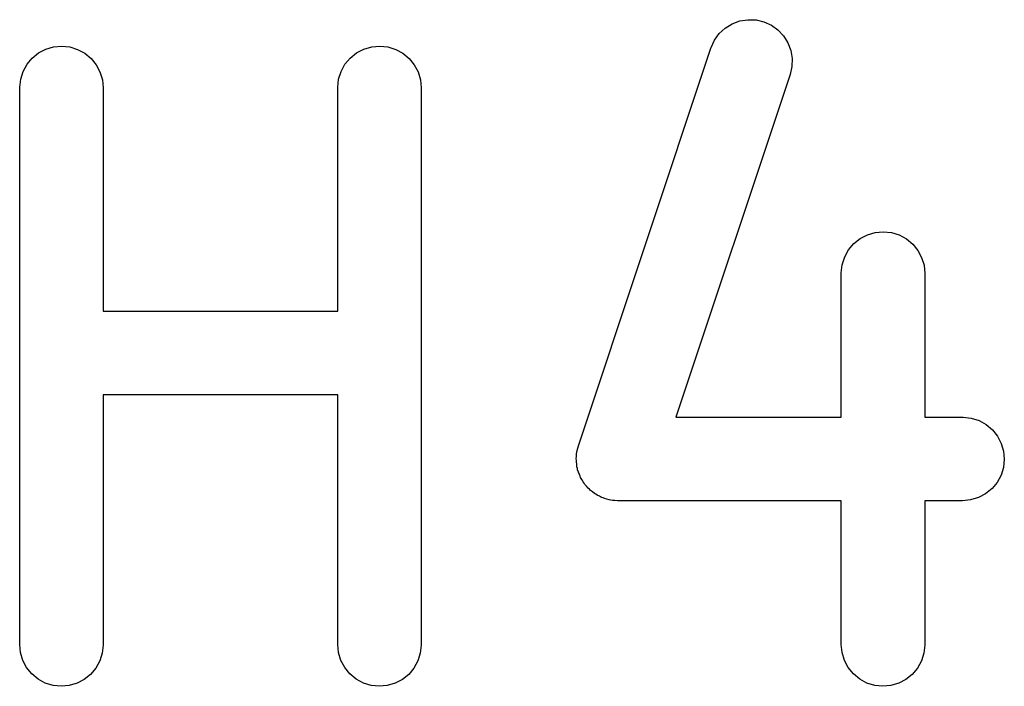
# Model space of a CAD drawing. Extents: x -0.18 to 2.54, y -2.17 to -0.07.
# Tile 39 of 39: x 2.467 to 2.5367, y -0.1211 to -0.0739. Entities that reach past the tile are written whole.
import ezdxf

# ---------------------------------------------------------------- set-up
doc = ezdxf.new("R2010")
doc.units = 0
doc.header["$MEASUREMENT"] = 0
doc.layers.add('BLACK', color=7, linetype='CONTINUOUS')

msp = doc.modelspace()

# ---------------------------------------------------------------- linework, layer by layer
at = {"layer": 'BLACK', "linetype": 'CONTINUOUS'}
for p, q in [((2.51696, -0.074527), (2.51745, -0.074226)), ((2.51745, -0.074226), (2.518, -0.074025)), ((2.518, -0.074025), (2.51856, -0.073933)), ((2.51856, -0.073933), (2.51914, -0.073954)), ((2.51914, -0.073954), (2.5197, -0.074086)), ((2.5197, -0.074086), (2.52023, -0.074324)), ((2.52023, -0.074324), (2.52069, -0.07466)), ((2.5162, -0.075385), (2.51654, -0.074919)), ((2.51654, -0.074919), (2.51696, -0.074527)), ((2.52069, -0.07466), (2.52109, -0.07508)), ((2.52109, -0.07508), (2.52139, -0.075569)), ((2.4689, -0.076017), (2.46945, -0.075855)), ((2.46945, -0.075855), (2.47002, -0.075802)), ((2.47002, -0.075802), (2.4706, -0.075863)), ((2.4706, -0.075863), (2.47115, -0.076033)), ((2.49139, -0.076017), (2.49195, -0.075855)), ((2.49195, -0.075855), (2.49252, -0.075802)), ((2.49252, -0.075802), (2.49309, -0.075863)), ((2.49309, -0.075863), (2.49365, -0.076033)), ((2.51595, -0.075947), (2.51596, -0.075908)), ((2.51596, -0.075908), (2.5162, -0.075385)), ((2.52139, -0.075569), (2.5216, -0.076108)), ((2.46794, -0.076646), (2.46839, -0.076284)), ((2.46839, -0.076284), (2.4689, -0.076017)), ((2.47115, -0.076033), (2.47165, -0.076307)), ((2.47165, -0.076307), (2.4721, -0.076675)), ((2.49043, -0.076646), (2.49088, -0.076284)), ((2.49088, -0.076284), (2.49139, -0.076017)), ((2.49365, -0.076033), (2.49415, -0.076307)), ((2.49415, -0.076307), (2.4946, -0.076675)), ((2.50657, -0.104068), (2.51595, -0.075947)), ((2.5216, -0.076108), (2.52169, -0.076676)), ((2.46729, -0.077592), (2.46757, -0.077087)), ((2.46757, -0.077087), (2.46794, -0.076646)), ((2.4721, -0.076675), (2.47246, -0.077121)), ((2.47246, -0.077121), (2.47273, -0.07763)), ((2.48979, -0.077592), (2.49006, -0.077087)), ((2.49006, -0.077087), (2.49043, -0.076646)), ((2.4946, -0.076675), (2.49496, -0.077121)), ((2.49496, -0.077121), (2.49523, -0.07763)), ((2.52168, -0.077252), (2.52155, -0.077814)), ((2.52169, -0.076676), (2.52168, -0.077252)), ((2.46712, -0.078141), (2.46729, -0.077592)), ((2.47273, -0.07763), (2.4729, -0.078182)), ((2.48961, -0.078141), (2.48979, -0.077592)), ((2.49523, -0.07763), (2.4954, -0.078182)), ((2.52155, -0.077814), (2.51347, -0.102049)), ((2.46705, -0.078714), (2.46712, -0.078141)), ((2.4729, -0.078182), (2.47296, -0.078755)), ((2.48955, -0.078714), (2.48961, -0.078141)), ((2.4954, -0.078182), (2.49545, -0.078755)), ((2.46705, -0.078755), (2.46705, -0.078714)), ((2.46705, -0.118125), (2.46705, -0.078755)), ((2.47296, -0.078755), (2.47296, -0.09455)), ((2.48955, -0.078755), (2.48955, -0.078714)), ((2.48955, -0.09455), (2.48955, -0.078755)), ((2.49545, -0.078755), (2.49545, -0.118125)), ((2.5265, -0.089408), (2.52702, -0.089141)), ((2.52702, -0.089141), (2.52757, -0.088978)), ((2.52757, -0.088978), (2.52814, -0.088926)), ((2.52814, -0.088926), (2.52872, -0.088986)), ((2.52872, -0.088986), (2.52927, -0.089156)), ((2.52569, -0.09021), (2.52606, -0.089769)), ((2.52606, -0.089769), (2.5265, -0.089408)), ((2.52927, -0.089156), (2.52977, -0.089431)), ((2.52977, -0.089431), (2.53022, -0.089798)), ((2.53022, -0.089798), (2.53058, -0.090245)), ((2.52541, -0.090715), (2.52569, -0.09021)), ((2.53058, -0.090245), (2.53085, -0.090753)), ((2.52523, -0.091265), (2.52541, -0.090715)), ((2.53085, -0.090753), (2.53102, -0.091305)), ((2.52517, -0.091837), (2.52523, -0.091265)), ((2.52517, -0.091879), (2.52517, -0.091837)), ((2.52517, -0.102049), (2.52517, -0.091879)), ((2.53102, -0.091305), (2.53107, -0.091879)), ((2.53107, -0.091879), (2.53107, -0.102049)), ((2.47296, -0.09455), (2.48955, -0.09455)), ((2.48955, -0.100456), (2.47296, -0.100456)), ((2.47296, -0.100456), (2.47296, -0.118125)), ((2.48955, -0.118125), (2.48955, -0.100456)), ((2.51347, -0.102049), (2.52517, -0.102049)), ((2.53107, -0.102049), (2.53375, -0.102049)), ((2.53375, -0.102049), (2.53379, -0.102049)), ((2.53379, -0.102049), (2.53436, -0.102114)), ((2.53436, -0.102114), (2.53491, -0.102288)), ((2.53491, -0.102288), (2.53541, -0.102565)), ((2.53541, -0.102565), (2.53586, -0.102936)), ((2.53586, -0.102936), (2.53622, -0.103385)), ((2.53622, -0.103385), (2.53648, -0.103896)), ((2.50647, -0.10452), (2.50648, -0.104408)), ((2.50648, -0.104408), (2.50653, -0.10424)), ((2.50653, -0.10424), (2.50657, -0.104068)), ((2.53648, -0.103896), (2.53665, -0.104449)), ((2.53665, -0.104449), (2.5367, -0.105022)), ((2.50642, -0.104981), (2.50644, -0.104806)), ((2.50643, -0.105094), (2.50642, -0.104981)), ((2.50643, -0.105206), (2.50643, -0.105094)), ((2.50644, -0.10463), (2.50647, -0.10452)), ((2.50644, -0.104806), (2.50644, -0.10463)), ((2.5367, -0.105022), (2.53664, -0.105596)), ((2.50646, -0.105379), (2.50643, -0.105206)), ((2.50647, -0.105555), (2.50646, -0.105379)), ((2.50651, -0.105663), (2.50647, -0.105555)), ((2.50652, -0.105774), (2.50651, -0.105663)), ((2.50659, -0.105939), (2.50652, -0.105774)), ((2.53664, -0.105596), (2.53647, -0.106146)), ((2.50664, -0.106108), (2.50659, -0.105939)), ((2.50669, -0.106208), (2.50664, -0.106108)), ((2.50673, -0.106313), (2.50669, -0.106208)), ((2.50682, -0.106463), (2.50673, -0.106313)), ((2.5069, -0.106619), (2.50682, -0.106463)), ((2.53647, -0.106146), (2.53619, -0.106653)), ((2.50697, -0.106706), (2.5069, -0.106619)), ((2.50703, -0.106802), (2.50697, -0.106706)), ((2.50715, -0.106931), (2.50703, -0.106802)), ((2.50726, -0.107068), (2.50715, -0.106931)), ((2.50735, -0.10714), (2.50726, -0.107068)), ((2.50743, -0.107222), (2.50735, -0.10714)), ((2.50757, -0.107325), (2.50743, -0.107222)), ((2.53583, -0.107097), (2.53538, -0.107461)), ((2.53619, -0.106653), (2.53583, -0.107097)), ((2.50771, -0.107438), (2.50757, -0.107325)), ((2.5078, -0.107493), (2.50771, -0.107438)), ((2.5079, -0.107558), (2.5078, -0.107493)), ((2.50806, -0.107631), (2.5079, -0.107558)), ((2.50821, -0.107716), (2.50806, -0.107631)), ((2.50832, -0.10775), (2.50821, -0.107716)), ((2.50842, -0.107796), (2.50832, -0.10775)), ((2.50859, -0.107837), (2.50842, -0.107796)), ((2.50876, -0.10789), (2.50859, -0.107837)), ((2.50887, -0.107903), (2.50876, -0.10789)), ((2.50898, -0.107928), (2.50887, -0.107903)), ((2.50916, -0.107935), (2.50898, -0.107928)), ((2.50933, -0.107954), (2.50916, -0.107935)), ((2.50937, -0.107955), (2.50933, -0.107954)), ((2.52517, -0.107955), (2.50937, -0.107955)), ((2.52517, -0.118125), (2.52517, -0.107955)), ((2.53375, -0.107955), (2.53107, -0.107955)), ((2.53107, -0.107955), (2.53107, -0.118125)), ((2.53432, -0.107898), (2.53375, -0.107955)), ((2.53487, -0.107732), (2.53432, -0.107898)), ((2.53538, -0.107461), (2.53487, -0.107732)), ((2.46711, -0.118699), (2.46705, -0.118125)), ((2.47296, -0.118166), (2.47289, -0.118739)), ((2.47296, -0.118125), (2.47296, -0.118166)), ((2.4896, -0.118699), (2.48955, -0.118125)), ((2.49545, -0.118166), (2.49539, -0.118739)), ((2.49545, -0.118125), (2.49545, -0.118166)), ((2.52522, -0.118699), (2.52517, -0.118125)), ((2.53107, -0.118166), (2.53101, -0.118739)), ((2.53107, -0.118125), (2.53107, -0.118166)), ((2.46727, -0.11925), (2.46711, -0.118699)), ((2.47289, -0.118739), (2.47272, -0.119288)), ((2.48977, -0.11925), (2.4896, -0.118699)), ((2.49539, -0.118739), (2.49521, -0.119288)), ((2.52539, -0.11925), (2.52522, -0.118699)), ((2.53101, -0.118739), (2.53084, -0.119288)), ((2.46754, -0.119759), (2.46727, -0.11925)), ((2.46791, -0.120206), (2.46754, -0.119759)), ((2.47244, -0.119793), (2.47207, -0.120235)), ((2.47272, -0.119288), (2.47244, -0.119793)), ((2.49004, -0.119759), (2.48977, -0.11925)), ((2.49041, -0.120206), (2.49004, -0.119759)), ((2.49494, -0.119793), (2.49457, -0.120235)), ((2.49521, -0.119288), (2.49494, -0.119793)), ((2.52566, -0.119759), (2.52539, -0.11925)), ((2.52603, -0.120206), (2.52566, -0.119759)), ((2.53056, -0.119793), (2.53019, -0.120235)), ((2.53084, -0.119288), (2.53056, -0.119793)), ((2.46835, -0.120573), (2.46791, -0.120206)), ((2.47207, -0.120235), (2.47162, -0.120596)), ((2.49085, -0.120573), (2.49041, -0.120206)), ((2.49457, -0.120235), (2.49412, -0.120596)), ((2.52647, -0.120573), (2.52603, -0.120206)), ((2.53019, -0.120235), (2.52974, -0.120596)), ((2.46886, -0.120847), (2.46835, -0.120573)), ((2.46941, -0.121018), (2.46886, -0.120847)), ((2.46998, -0.121078), (2.46941, -0.121018)), ((2.47056, -0.121026), (2.46998, -0.121078)), ((2.47111, -0.120863), (2.47056, -0.121026)), ((2.47162, -0.120596), (2.47111, -0.120863)), ((2.49136, -0.120847), (2.49085, -0.120573)), ((2.49191, -0.121018), (2.49136, -0.120847)), ((2.49248, -0.121078), (2.49191, -0.121018)), ((2.49305, -0.121026), (2.49248, -0.121078)), ((2.49361, -0.120863), (2.49305, -0.121026)), ((2.49412, -0.120596), (2.49361, -0.120863)), ((2.52698, -0.120847), (2.52647, -0.120573)), ((2.52753, -0.121018), (2.52698, -0.120847)), ((2.5281, -0.121078), (2.52753, -0.121018)), ((2.52867, -0.121026), (2.5281, -0.121078)), ((2.52923, -0.120863), (2.52867, -0.121026)), ((2.52974, -0.120596), (2.52923, -0.120863))]:
    msp.add_line(p, q, dxfattribs=at)

doc.saveas('drawing.dxf')
